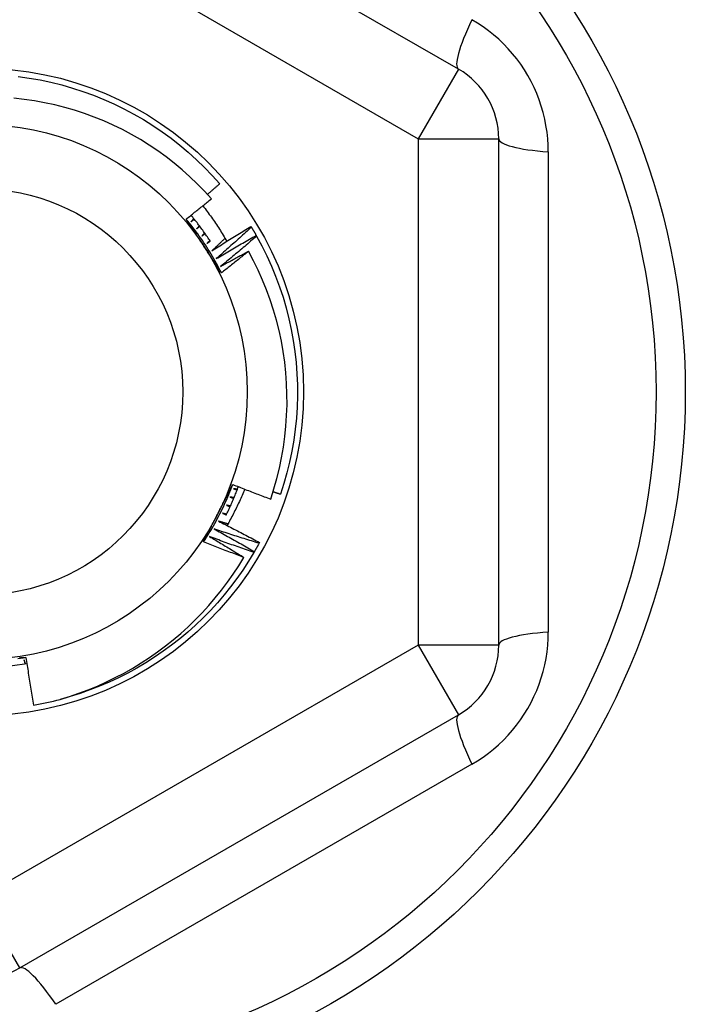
# Model space of a CAD drawing. Header units: inches. Extents: x 32 to 80, y 14.9 to 43.2.
# Tile 59 of 63: x 74.181 to 74.506, y 40.331 to 40.813. Entities that reach past the tile are written whole.
import ezdxf

# ---------------------------------------------------------------- set-up
doc = ezdxf.new("R2010")
doc.units = ezdxf.units.IN
doc.header["$MEASUREMENT"] = 0
doc.layers.add('Visible Edges(ANSI)', color=7, linetype='Continuous', lineweight=25)
doc.layers.add('Visible Tangent Edges(ANSI)', color=7, linetype='Continuous', lineweight=25)

msp = doc.modelspace()

# ---------------------------------------------------------------- linework, layer by layer
at = {"layer": 'Visible Edges(ANSI)'}
for p, q in [((74.39513683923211, 40.78835589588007), (74.18056991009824, 40.91223617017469)), ((74.4148218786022, 40.50649985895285), (74.4148218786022, 40.75426040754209)), ((74.29362240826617, 40.71140278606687), (74.29383744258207, 40.71104943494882)), ((74.29621721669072, 40.70699005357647), (74.29642050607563, 40.70662981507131)), ((74.29782769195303, 40.55668761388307), (74.29763119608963, 40.55632362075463)), ((74.29532802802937, 40.55222029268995), (74.29511965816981, 40.55186296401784)), ((74.18056991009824, 40.34852409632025), (74.39513683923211, 40.47240437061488))]:
    msp.add_line(p, q, dxfattribs=at)
at = {"layer": 'Visible Edges(ANSI)', "flags": 128}
for points in [[(74.1797518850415, 40.78474320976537), (74.18514125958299, 40.78398856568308), (74.19050093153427, 40.78304582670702), (74.19582433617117, 40.78191613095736), (74.20110495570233, 40.78060086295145), (74.20633632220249, 40.77910165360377), (74.21151202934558, 40.77742030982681), (74.2166257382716, 40.77555892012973), (74.22167119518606, 40.77351973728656), (74.22664221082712, 40.77130527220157), (74.23153270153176, 40.76891823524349), (74.23633668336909, 40.76636155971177), (74.24104826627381, 40.76363835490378), (74.24566168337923, 40.76075196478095), (74.25017128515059, 40.75770593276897), (74.25457155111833, 40.75450397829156), (74.25885708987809, 40.75115003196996), (74.26302265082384, 40.74764818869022), (74.26706314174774, 40.74400274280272), (74.27097361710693, 40.74021815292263), (74.2747492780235, 40.73629906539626), (74.27838550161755, 40.73225027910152)], [(74.27431452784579, 40.72489138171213), (74.27092370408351, 40.72861796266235), (74.26740719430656, 40.73222688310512), (74.26376787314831, 40.73571477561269), (74.26000861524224, 40.73907826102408), (74.25613230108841, 40.74231398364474), (74.2521417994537, 40.7454185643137), (74.24804422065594, 40.74838564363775), (74.2438526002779, 40.75120584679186), (74.23957129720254, 40.75387682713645), (74.23520433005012, 40.75639651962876), (74.23075571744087, 40.75876285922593), (74.22622948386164, 40.76097379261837), (74.22162963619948, 40.76302725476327), (74.21696021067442, 40.76492115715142), (74.2122252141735, 40.76665346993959), (74.20742866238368, 40.76822209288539), (74.20257458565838, 40.7696249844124), (74.19766913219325, 40.77085956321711), (74.19272928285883, 40.77192137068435), (74.1877617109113, 40.77280944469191), (74.182771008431, 40.77352339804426), (74.17776177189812, 40.77406284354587)], [(74.27236876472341, 40.72706098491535), (74.27262052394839, 40.72727589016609), (74.272872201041, 40.72749090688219), (74.27312378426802, 40.72770604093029), (74.27337527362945, 40.72792129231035), (74.27362666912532, 40.72813665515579), (74.27387797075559, 40.72835212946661), (74.27412919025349, 40.72856772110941), (74.2743803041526, 40.72878343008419), (74.27463132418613, 40.72899925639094), (74.27488226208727, 40.72921518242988), (74.27513309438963, 40.72943123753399), (74.27538384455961, 40.72964739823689), (74.27563448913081, 40.72986367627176), (74.27588505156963, 40.73008007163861), (74.27613552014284, 40.73029657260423), (74.27638588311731, 40.73051320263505), (74.27663616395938, 40.73072993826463), (74.27688635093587, 40.73094677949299), (74.27713644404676, 40.73116374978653), (74.27738644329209, 40.73138082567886), (74.27763634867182, 40.73159801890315), (74.27788616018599, 40.73181531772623), (74.27813587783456, 40.73203274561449), (74.27838550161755, 40.73225027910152)], [(74.26199104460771, 40.71500751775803), (74.26250879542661, 40.71541411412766), (74.26302617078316, 40.71582116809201), (74.26354318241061, 40.71622867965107), (74.26405981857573, 40.71663664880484), (74.2645760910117, 40.71704506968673), (74.26509198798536, 40.71745394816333), (74.26560752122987, 40.71786328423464), (74.26612267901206, 40.71827307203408), (74.26663746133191, 40.71868331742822), (74.26715186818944, 40.71909401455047), (74.26766591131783, 40.71950516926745), (74.2681795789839, 40.71991677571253), (74.26869288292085, 40.72032883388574), (74.26920579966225, 40.72074134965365), (74.26971835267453, 40.72115431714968), (74.27023053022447, 40.72156773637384), (74.27074234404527, 40.72198160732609), (74.27125377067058, 40.72239593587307), (74.27176483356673, 40.72281071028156), (74.27227552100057, 40.72322594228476), (74.27278583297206, 40.72364162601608), (74.27329576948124, 40.72405775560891), (74.27380533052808, 40.72447434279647), (74.27431452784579, 40.72489138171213)], [(74.27010736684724, 40.72146824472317), (74.27064769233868, 40.72077846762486), (74.27118361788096, 40.72008556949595), (74.27171510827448, 40.71938957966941), (74.27224215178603, 40.71869052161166), (74.27276473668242, 40.71798841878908), (74.27328285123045, 40.71728328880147), (74.27379648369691, 40.71657516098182), (74.27430562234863, 40.71586404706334), (74.2748102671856, 40.715149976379), (74.27531038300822, 40.71443296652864), (74.2758059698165, 40.71371304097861), (74.27629702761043, 40.71299022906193), (74.27678352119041, 40.71226453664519), (74.27726545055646, 40.71153599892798), (74.27774280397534, 40.71080463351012), (74.27821555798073, 40.71007045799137), (74.27868372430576, 40.70933350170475), (74.27914726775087, 40.70859378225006), (74.27960618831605, 40.70785132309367), (74.2800604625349, 40.70710614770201), (74.28051009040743, 40.70635826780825), (74.28095506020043, 40.70560771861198), (74.28139534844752, 40.70485451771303), (74.28183095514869, 40.70409868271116)], [(74.27917460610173, 40.68861224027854), (74.27858685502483, 40.68978906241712), (74.27798731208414, 40.69095994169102), (74.27737608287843, 40.69212476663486), (74.27675321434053, 40.69328343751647), (74.2761188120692, 40.69443583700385), (74.27547294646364, 40.69558187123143), (74.27481568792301, 40.69672143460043), (74.2741471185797, 40.69785440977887), (74.27346732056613, 40.69898070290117), (74.27277637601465, 40.70010020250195), (74.27207436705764, 40.70121280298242), (74.27136135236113, 40.70231840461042), (74.27063742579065, 40.70341689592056), (74.2699026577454, 40.70450817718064), (74.26915713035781, 40.70559213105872), (74.26840093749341, 40.70666866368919), (74.26763412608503, 40.70773766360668), (74.2668568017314, 40.70879903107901), (74.26606903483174, 40.70985265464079), (74.26527089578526, 40.71089842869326), (74.2644624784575, 40.71193625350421), (74.26364385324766, 40.71296601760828), (74.26281509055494, 40.7139876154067), (74.2619762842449, 40.71500094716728)], [(74.27062950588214, 40.70174096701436), (74.27026846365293, 40.70229619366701), (74.26990759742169, 40.70285116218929), (74.26954688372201, 40.70340587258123), (74.26918629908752, 40.70396034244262), (74.2688258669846, 40.70451456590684), (74.26846555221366, 40.70506856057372), (74.26810535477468, 40.70562232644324), (74.2677452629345, 40.70617586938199), (74.26738527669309, 40.70672919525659), (74.26702537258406, 40.70728231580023), (74.26666555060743, 40.7078352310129), (74.26630579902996, 40.70838794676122), (74.26594611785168, 40.70894048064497), (74.26558648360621, 40.70949282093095), (74.26522689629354, 40.71004499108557), (74.26486733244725, 40.71059698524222), (74.26450780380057, 40.7111488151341), (74.26414828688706, 40.71170048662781), (74.26378878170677, 40.71225200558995), (74.26342927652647, 40.71280337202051), (74.26306975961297, 40.71335460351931), (74.26271021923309, 40.71390570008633), (74.2623506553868, 40.71445667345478), (74.26199104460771, 40.71500751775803)], [(74.27383495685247, 40.70403326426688), (74.27347019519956, 40.70458963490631), (74.27310269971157, 40.70514419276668), (74.27273247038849, 40.70569693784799), (74.27235950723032, 40.70624784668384), (74.27198384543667, 40.70679690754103), (74.27160547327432, 40.70734410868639), (74.27122440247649, 40.7078894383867), (74.27084065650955, 40.70843287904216), (74.27045422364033, 40.70897441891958), (74.2700651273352, 40.70951404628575), (74.26967337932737, 40.7100517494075), (74.26927896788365, 40.71058751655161), (74.26888192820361, 40.71112132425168), (74.26848226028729, 40.71165316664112), (74.26807997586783, 40.71218303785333), (74.26767507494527, 40.71271091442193), (74.26726758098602, 40.7132367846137), (74.26685749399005, 40.71376063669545), (74.26644482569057, 40.71428246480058), (74.26602958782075, 40.71480224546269), (74.26561179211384, 40.7153199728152), (74.26519145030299, 40.71583563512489), (74.26476856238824, 40.71634921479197), (74.26434315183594, 40.71686070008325)], [(74.2656833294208, 40.71523170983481), (74.26563079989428, 40.7151675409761), (74.26557827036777, 40.71510337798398), (74.26552572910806, 40.71503922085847), (74.26547317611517, 40.71497506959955), (74.26542062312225, 40.71491092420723), (74.26536805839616, 40.71484677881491), (74.26531549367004, 40.71478264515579), (74.26526291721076, 40.71471851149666), (74.26521032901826, 40.71465438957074), (74.26515774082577, 40.71459026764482), (74.26510514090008, 40.71452615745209), (74.26505254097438, 40.71446204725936), (74.2649999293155, 40.71439794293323), (74.2649473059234, 40.7143338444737), (74.2648946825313, 40.71426975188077), (74.26484204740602, 40.71420566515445), (74.26478941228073, 40.71414158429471), (74.26473676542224, 40.71407750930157), (74.26468410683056, 40.71401344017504), (74.26463144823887, 40.7139493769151), (74.264578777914, 40.71388531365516), (74.26452609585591, 40.71382126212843), (74.26447341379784, 40.71375721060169), (74.26442073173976, 40.71369317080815)], [(74.26442073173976, 40.71369317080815), (74.26448247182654, 40.71374595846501), (74.26454422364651, 40.71379873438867), (74.26460597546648, 40.71385150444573), (74.26466773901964, 40.7139042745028), (74.26472950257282, 40.71395703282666), (74.26479127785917, 40.71400978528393), (74.26485305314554, 40.71406253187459), (74.2649148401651, 40.71411526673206), (74.26497662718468, 40.71416800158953), (74.26503842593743, 40.7142207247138), (74.2651002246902, 40.71427344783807), (74.26516203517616, 40.71432615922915), (74.26522384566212, 40.71437886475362), (74.26528566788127, 40.71443156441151), (74.26534749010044, 40.71448425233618), (74.2654093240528, 40.71453694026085), (74.26547116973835, 40.71458962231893), (74.2655330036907, 40.71464229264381), (74.26559486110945, 40.7146949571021), (74.265656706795, 40.71474761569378), (74.26571857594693, 40.71480026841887), (74.2657804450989, 40.71485291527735), (74.26584231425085, 40.71490555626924), (74.265904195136, 40.71495818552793)], [(74.26841929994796, 40.71173647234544), (74.26836468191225, 40.71167406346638), (74.26831006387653, 40.71161166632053), (74.26825544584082, 40.71154927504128), (74.26820081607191, 40.71148688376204), (74.2681461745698, 40.71142450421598), (74.26809153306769, 40.71136212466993), (74.26803687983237, 40.71129975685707), (74.26798222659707, 40.71123738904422), (74.26792756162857, 40.71117503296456), (74.26787288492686, 40.71111267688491), (74.26781820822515, 40.71105032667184), (74.26776351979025, 40.71098798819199), (74.26770883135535, 40.71092564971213), (74.26765413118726, 40.71086331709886), (74.26759941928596, 40.71080099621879), (74.26754470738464, 40.71073867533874), (74.26748998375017, 40.71067636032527), (74.26743526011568, 40.7106140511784), (74.26738052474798, 40.71055174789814), (74.26732577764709, 40.71048945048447), (74.2672710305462, 40.7104271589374), (74.26721627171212, 40.71036487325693), (74.26716151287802, 40.71030259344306), (74.26710674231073, 40.71024031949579)], [(74.26710674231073, 40.71024031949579), (74.2671701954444, 40.71029104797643), (74.26723363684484, 40.71034176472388), (74.26729710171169, 40.71039247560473), (74.26736056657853, 40.71044318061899), (74.26742403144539, 40.71049387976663), (74.26748750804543, 40.71054456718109), (74.26755099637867, 40.71059524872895), (74.26761447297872, 40.7106459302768), (74.26767797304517, 40.71069660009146), (74.26774147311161, 40.71074726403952), (74.26780497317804, 40.71079791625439), (74.26786848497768, 40.71084856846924), (74.26793199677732, 40.7108992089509), (74.26799552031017, 40.71094984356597), (74.268059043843, 40.71100047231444), (74.26812257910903, 40.7110510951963), (74.26818611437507, 40.71110171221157), (74.2682496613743, 40.71115231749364), (74.26831320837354, 40.71120292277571), (74.26837676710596, 40.71125351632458), (74.2684403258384, 40.71130410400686), (74.26850389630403, 40.71135468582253), (74.26856746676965, 40.71140526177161), (74.26863103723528, 40.71145582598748)], [(74.27103874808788, 40.70815307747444), (74.27098211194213, 40.70809249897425), (74.27092546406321, 40.70803193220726), (74.27086881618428, 40.70797137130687), (74.27081216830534, 40.70791081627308), (74.27075550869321, 40.70785026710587), (74.27069883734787, 40.70778972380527), (74.27064216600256, 40.70772918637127), (74.27058548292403, 40.70766864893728), (74.2705287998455, 40.70760812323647), (74.27047210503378, 40.70754760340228), (74.27041539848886, 40.70748708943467), (74.27035869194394, 40.70742658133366), (74.27030197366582, 40.70736607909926), (74.2702452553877, 40.70730558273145), (74.27018852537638, 40.70724509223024), (74.27013178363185, 40.70718460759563), (74.27007504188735, 40.70712412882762), (74.27001830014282, 40.7070636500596), (74.26996153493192, 40.70700318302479), (74.26990478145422, 40.70694272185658), (74.26984800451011, 40.70688226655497), (74.269791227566, 40.70682181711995), (74.2697344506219, 40.70676137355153), (74.26967766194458, 40.70670093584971)], [(74.26967766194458, 40.70670093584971), (74.26974274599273, 40.70674954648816), (74.26980783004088, 40.70679815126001), (74.26987292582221, 40.70684674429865), (74.26993802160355, 40.7068953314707), (74.2700031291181, 40.70694391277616), (74.27006823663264, 40.70699248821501), (74.27013334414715, 40.70704105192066), (74.2701984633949, 40.70708961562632), (74.27026359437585, 40.70713816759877), (74.27032872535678, 40.70718671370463), (74.27039386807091, 40.70723524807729), (74.27045901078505, 40.70728378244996), (74.27052415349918, 40.70733230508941), (74.2705893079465, 40.70738082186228), (74.27065446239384, 40.70742933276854), (74.27071962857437, 40.70747783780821), (74.27078479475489, 40.70752633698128), (74.27084997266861, 40.70757482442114), (74.27091515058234, 40.70762330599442), (74.27098034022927, 40.70767178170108), (74.27104552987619, 40.70772025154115), (74.27111073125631, 40.70776871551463), (74.27117593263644, 40.70781716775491), (74.27124113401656, 40.70786561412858)], [(74.27446317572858, 40.69937799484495), (74.27525385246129, 40.69989048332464), (74.27604518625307, 40.70040198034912), (74.27683720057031, 40.70091248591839), (74.27762988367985, 40.70142200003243), (74.27842323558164, 40.70193051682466), (74.27921724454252, 40.70243803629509), (74.28001192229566, 40.70294456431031), (74.28080725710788, 40.7034500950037), (74.28160327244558, 40.70395462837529), (74.28239993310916, 40.70445816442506), (74.28319726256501, 40.70496070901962), (74.28399526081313, 40.70546225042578), (74.28479390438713, 40.70596279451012), (74.28559321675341, 40.70646234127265), (74.28639318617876, 40.70696089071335), (74.28719381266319, 40.70745843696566), (74.28799509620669, 40.70795498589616), (74.28879703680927, 40.70845053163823), (74.28959963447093, 40.7089450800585), (74.29040287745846, 40.70943862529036), (74.29120678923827, 40.7099311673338), (74.29201133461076, 40.71042271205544), (74.29281654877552, 40.71091324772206), (74.29362240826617, 40.71140278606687)], [(74.29383744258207, 40.71104943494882), (74.29313193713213, 40.71039584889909), (74.29242557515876, 40.70974311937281), (74.29171836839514, 40.70909125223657), (74.29101031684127, 40.70844024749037), (74.29030142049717, 40.7077900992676), (74.28959167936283, 40.70714081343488), (74.28888108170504, 40.70649238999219), (74.28816965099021, 40.70584483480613), (74.28745737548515, 40.70519814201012), (74.28674425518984, 40.70455231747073), (74.2860303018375, 40.70390736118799), (74.28531549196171, 40.70326327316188), (74.28459986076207, 40.70262005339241), (74.283883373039, 40.70197770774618), (74.28316606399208, 40.70133623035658), (74.28244789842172, 40.70069563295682), (74.28172891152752, 40.70005590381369), (74.28100907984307, 40.69941704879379), (74.2802884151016, 40.69877907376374), (74.27956691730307, 40.69814197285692), (74.27884458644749, 40.69750575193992), (74.27812142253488, 40.69687041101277), (74.27739741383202, 40.69623595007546), (74.27667258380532, 40.69560236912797)], [(74.29383744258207, 40.71104943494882), (74.29393905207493, 40.710881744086), (74.29404043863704, 40.710713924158), (74.2941416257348, 40.71054597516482), (74.29424258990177, 40.71037789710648), (74.2943433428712, 40.71020969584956), (74.29444388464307, 40.71004136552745), (74.29454421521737, 40.70987291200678), (74.29464433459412, 40.70970432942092), (74.2947442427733, 40.70953562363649), (74.29484393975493, 40.70936678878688), (74.2949434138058, 40.70919783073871), (74.2950426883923, 40.70902874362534), (74.29514174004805, 40.70885953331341), (74.29524058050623, 40.7086901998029), (74.29533920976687, 40.70852074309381), (74.29543761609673, 40.70835115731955), (74.29553582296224, 40.7081814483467), (74.29563380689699, 40.70801162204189), (74.29573157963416, 40.7078416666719), (74.2958291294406, 40.70767158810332), (74.29592647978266, 40.70750138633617), (74.29602360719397, 40.70733106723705), (74.29612052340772, 40.70716061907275), (74.29621721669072, 40.70699005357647)], [(74.27353883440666, 40.70448540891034), (74.2734802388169, 40.70442673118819), (74.27342163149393, 40.70436805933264), (74.27336302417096, 40.70430939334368), (74.27330440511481, 40.70425073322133), (74.27324577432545, 40.70419208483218), (74.27318715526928, 40.70413343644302), (74.27312851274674, 40.70407479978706), (74.27306987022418, 40.70401616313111), (74.27301121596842, 40.70395753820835), (74.27295256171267, 40.70389891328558), (74.2728939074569, 40.70384030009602), (74.27283522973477, 40.70378168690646), (74.27277655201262, 40.70372308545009), (74.27271787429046, 40.70366448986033), (74.27265918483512, 40.70360590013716), (74.27260049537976, 40.703547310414), (74.27254178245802, 40.70348873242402), (74.27248308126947, 40.70343016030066), (74.27242436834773, 40.70337159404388), (74.2723656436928, 40.70331303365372), (74.27230690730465, 40.70325447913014), (74.27224818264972, 40.70319593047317), (74.27218943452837, 40.70313738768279), (74.27213068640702, 40.70307885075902)], [(74.27213068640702, 40.70307885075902), (74.27219733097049, 40.70312529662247), (74.27226398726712, 40.70317172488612), (74.27233064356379, 40.70321815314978), (74.27239731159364, 40.70326457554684), (74.27246397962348, 40.7033109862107), (74.27253064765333, 40.70335739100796), (74.27259732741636, 40.70340378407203), (74.2726640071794, 40.70345017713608), (74.27273069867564, 40.70349655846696), (74.27279739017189, 40.70354293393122), (74.27286409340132, 40.70358930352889), (74.27293079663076, 40.70363566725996), (74.27299749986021, 40.70368201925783), (74.27306421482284, 40.7037283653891), (74.27313094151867, 40.70377470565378), (74.27319766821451, 40.70382104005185), (74.27326439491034, 40.70386736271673), (74.27333113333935, 40.7039136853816), (74.2733978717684, 40.70395999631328), (74.27346462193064, 40.70400629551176), (74.27353137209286, 40.70405259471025), (74.2735981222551, 40.70409888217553), (74.27366488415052, 40.70414516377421), (74.27373165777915, 40.70419143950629)], [(74.28099397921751, 40.70554160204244), (74.2807233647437, 40.70528331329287), (74.28045262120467, 40.70502514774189), (74.28018173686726, 40.70476711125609), (74.27991073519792, 40.70450920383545), (74.27963959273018, 40.70425142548), (74.27936832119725, 40.70399377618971), (74.27909692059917, 40.70373625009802), (74.2788253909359, 40.70347885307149), (74.27855373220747, 40.70322158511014), (74.27828194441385, 40.70296444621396), (74.27801001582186, 40.70270743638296), (74.27773796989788, 40.70245055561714), (74.27746578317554, 40.70219379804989), (74.27719346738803, 40.70193717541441), (74.27692102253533, 40.70168067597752), (74.27664844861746, 40.70142430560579), (74.27637574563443, 40.70116806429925), (74.2761029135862, 40.70091195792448), (74.2758299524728, 40.70065597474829), (74.27555685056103, 40.70040012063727), (74.27528363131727, 40.70014439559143), (74.27501027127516, 40.69988879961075), (74.27473679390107, 40.69963333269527), (74.27446317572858, 40.69937799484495)], [(74.27667258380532, 40.69560236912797), (74.27747969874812, 40.69608855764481), (74.27828744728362, 40.69657373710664), (74.27909584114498, 40.69705789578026), (74.27990485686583, 40.69754103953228), (74.28071450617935, 40.69802316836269), (74.28152480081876, 40.69850428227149), (74.28233571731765, 40.69898438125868), (74.2831472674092, 40.69946345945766), (74.28395945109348, 40.69994152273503), (74.28477225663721, 40.70041856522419), (74.2855856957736, 40.70089459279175), (74.28639975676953, 40.7013695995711), (74.2872144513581, 40.70184358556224), (74.28802976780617, 40.70231655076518), (74.2888457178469, 40.70278850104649), (74.28966228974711, 40.70325943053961), (74.29047948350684, 40.70372933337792), (74.29129729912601, 40.70419822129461), (74.2921157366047, 40.70466608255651), (74.29293478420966, 40.7051329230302), (74.2937544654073, 40.70559874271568), (74.29457476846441, 40.70606353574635), (74.29539568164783, 40.70652730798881), (74.29621721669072, 40.70699005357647)], [(74.29642050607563, 40.70662981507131), (74.29569386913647, 40.70599980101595), (74.29496641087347, 40.70537067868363), (74.29423813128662, 40.70474244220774), (74.29350903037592, 40.70411509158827), (74.29277911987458, 40.70348862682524), (74.29204838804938, 40.70286305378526), (74.29131684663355, 40.70223837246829), (74.29058448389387, 40.70161458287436), (74.28985131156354, 40.70099168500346), (74.28911731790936, 40.7003696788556), (74.28838252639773, 40.69974857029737), (74.28764691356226, 40.69912835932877), (74.28691049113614, 40.69850904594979), (74.28617325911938, 40.69789062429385), (74.28543520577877, 40.69727310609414), (74.2846963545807, 40.69665649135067), (74.28395670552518, 40.69604076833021), (74.28321623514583, 40.6954259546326), (74.28247496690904, 40.6948120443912), (74.28173288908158, 40.69419903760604), (74.28099000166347, 40.69358693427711), (74.28024631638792, 40.69297574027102), (74.27950183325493, 40.69236545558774), (74.27875654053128, 40.69175607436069)], [(74.29642050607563, 40.70662981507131), (74.29900538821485, 40.70184094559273), (74.30142111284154, 40.69696456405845), (74.30366475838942, 40.69200664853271), (74.30573355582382, 40.68697326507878), (74.30762497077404, 40.68187058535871), (74.30933669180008, 40.6767048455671), (74.31086663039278, 40.67148238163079), (74.31221290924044, 40.66620958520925), (74.31337386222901, 40.66089290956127), (74.31434809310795, 40.65553887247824), (74.31513439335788, 40.65015402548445), (74.31573181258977, 40.64474496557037), (74.31613959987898, 40.63931831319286), (74.31635727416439, 40.63388071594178), (74.31638456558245, 40.62843883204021), (74.31622142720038, 40.62299932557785), (74.31586808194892, 40.61756885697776), (74.31532494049, 40.61215407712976), (74.31459267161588, 40.60676161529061), (74.31367219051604, 40.6013980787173), (74.31256460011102, 40.59607003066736), (74.31127127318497, 40.59078399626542), (74.30979378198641, 40.58554645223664), (74.30813394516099, 40.58036381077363)], [(74.27917732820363, 40.68861369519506), (74.27882147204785, 40.68915877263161), (74.27846566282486, 40.68970394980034), (74.27810990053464, 40.69024924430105), (74.27775416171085, 40.69079466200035), (74.27739843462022, 40.69134020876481), (74.27704273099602, 40.69188590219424), (74.2766870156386, 40.69243173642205), (74.27633127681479, 40.69297772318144), (74.27597552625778, 40.69352387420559), (74.27561974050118, 40.6940701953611), (74.2752639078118, 40.69461669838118), (74.27490802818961, 40.69516338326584), (74.27455207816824, 40.69571026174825), (74.27419605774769, 40.69625734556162), (74.27383995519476, 40.69680463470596), (74.27348375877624, 40.69735214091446), (74.27312744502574, 40.69789987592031), (74.27277102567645, 40.69844784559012), (74.272414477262, 40.69899604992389), (74.27205779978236, 40.69954450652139), (74.27170096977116, 40.70009321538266), (74.27134398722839, 40.70064219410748), (74.27098682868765, 40.70119144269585), (74.27062950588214, 40.70174096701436)], [(74.27875654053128, 40.69175607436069), (74.27932334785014, 40.69207271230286), (74.27989043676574, 40.69238885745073), (74.28045781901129, 40.69270450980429), (74.2810254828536, 40.69301967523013), (74.28159344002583, 40.69333434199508), (74.28216166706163, 40.69364852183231), (74.28273018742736, 40.69396220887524), (74.28329900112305, 40.69427540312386), (74.28386808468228, 40.69458811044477), (74.28443746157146, 40.69490031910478), (74.28500712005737, 40.69521203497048), (74.28557706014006, 40.69552326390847), (74.28614728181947, 40.69583399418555), (74.28671778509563, 40.69614423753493), (74.28728856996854, 40.69645398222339), (74.28785964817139, 40.69676323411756), (74.2884309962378, 40.69707199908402), (74.28900263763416, 40.69738026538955), (74.28957454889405, 40.6976880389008), (74.2901467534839, 40.69799531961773), (74.29071922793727, 40.69830210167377), (74.29129198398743, 40.69860839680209), (74.29186502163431, 40.69891419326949), (74.29243834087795, 40.6992194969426)], [(74.29243834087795, 40.6992194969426), (74.2918905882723, 40.69877174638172), (74.29134242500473, 40.69832450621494), (74.29079382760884, 40.69787776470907), (74.29024483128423, 40.6974315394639), (74.28969541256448, 40.69698581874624), (74.28914557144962, 40.69654060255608), (74.28859531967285, 40.69609589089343), (74.28804464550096, 40.69565168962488), (74.28749354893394, 40.69520799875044), (74.286942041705, 40.69476481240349), (74.28639012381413, 40.69432213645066), (74.28583778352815, 40.69387996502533), (74.28528502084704, 40.6934383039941), (74.284731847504, 40.69299715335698), (74.28417826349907, 40.69255651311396), (74.28362425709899, 40.69211637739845), (74.283069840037, 40.69167675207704), (74.28251501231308, 40.69123764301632), (74.28195976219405, 40.69079903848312), (74.28140410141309, 40.69036095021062), (74.28084802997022, 40.68992336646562), (74.2802915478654, 40.68948629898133), (74.27973464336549, 40.68904974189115), (74.27917732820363, 40.68861369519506)], [(74.30329080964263, 40.57796653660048), (74.30488284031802, 40.58294265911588), (74.30630395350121, 40.58797658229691), (74.3075518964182, 40.59306332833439), (74.30862222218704, 40.59818610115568), (74.30951352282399, 40.60333609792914), (74.31022545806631, 40.60850861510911), (74.31075768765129, 40.61369895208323), (74.31110987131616, 40.61890240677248), (74.31128169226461, 40.62411428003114), (74.31127278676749, 40.62932986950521), (74.31108282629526, 40.63454447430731), (74.31071149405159, 40.63975339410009), (74.31015842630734, 40.64495192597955), (74.30942330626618, 40.65013531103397), (74.30850776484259, 40.65528858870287), (74.30741421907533, 40.66039962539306), (74.3061441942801, 40.66546385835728), (74.30469916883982, 40.67047672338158), (74.30308064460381, 40.6754336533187), (74.3012901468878, 40.68033008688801), (74.29932916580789, 40.68516144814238), (74.2971992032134, 40.68992318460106), (74.29490176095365, 40.69461072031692), (74.29243834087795, 40.6992194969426)], [(74.27046021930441, 40.55705427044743), (74.27118550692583, 40.55815169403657), (74.27189974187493, 40.55925634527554), (74.27260290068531, 40.56036810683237), (74.2732949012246, 40.5614868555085), (74.2739757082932, 40.56261246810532), (74.2746452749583, 40.56374482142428), (74.27530353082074, 40.56488380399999), (74.27595042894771, 40.56602928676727), (74.27658593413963, 40.56718115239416), (74.27720997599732, 40.56833927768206), (74.27782250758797, 40.56950354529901), (74.27842348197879, 40.57067383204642), (74.27901284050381, 40.57185002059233), (74.27959053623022, 40.57303198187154), (74.28015649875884, 40.57421960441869), (74.28071070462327, 40.5754127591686), (74.28125308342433, 40.57661132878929), (74.28178359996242, 40.57781519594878), (74.28230217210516, 40.5790242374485), (74.28280877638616, 40.58023833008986), (74.28330334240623, 40.58145735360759), (74.28378583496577, 40.58268118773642), (74.28425618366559, 40.58390971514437), (74.28471435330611, 40.58514280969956)], [(74.27755747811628, 40.57101891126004), (74.27785780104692, 40.57160919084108), (74.2781579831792, 40.57219919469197), (74.27845802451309, 40.57278894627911), (74.27875791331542, 40.5733784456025), (74.27905767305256, 40.57396770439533), (74.27935729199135, 40.574556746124), (74.27965675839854, 40.57514556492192), (74.27995609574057, 40.57573418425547), (74.28025530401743, 40.57632260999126), (74.28055435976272, 40.57691085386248), (74.28085329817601, 40.57749892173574), (74.28115208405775, 40.57808683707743), (74.28145075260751, 40.57867459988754), (74.2817492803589, 40.57926222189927), (74.2820476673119, 40.57984972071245), (74.28234593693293, 40.58043710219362), (74.28264406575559, 40.58102437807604), (74.28294207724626, 40.58161156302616), (74.28323994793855, 40.5821986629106), (74.2835376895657, 40.58278569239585), (74.28383531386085, 40.58337266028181), (74.28413280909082, 40.58395957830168), (74.28443017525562, 40.58454645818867), (74.28472742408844, 40.58513330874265)], [(74.28147820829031, 40.57004978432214), (74.28176074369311, 40.57061785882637), (74.2820405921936, 40.57118725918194), (74.282317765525, 40.57175796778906), (74.28259224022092, 40.57232997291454), (74.28286402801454, 40.57290326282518), (74.28313311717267, 40.57347782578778), (74.2833994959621, 40.57405365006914), (74.28366315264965, 40.57463071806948), (74.2839241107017, 40.57520901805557), (74.28418233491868, 40.57578854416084), (74.28443782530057, 40.57636927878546), (74.28469058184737, 40.57695121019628), (74.28494060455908, 40.57753432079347), (74.28518788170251, 40.57811860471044), (74.28543240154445, 40.5787040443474), (74.28567416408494, 40.57929062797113), (74.28591316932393, 40.57987834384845), (74.28614939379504, 40.58046717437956), (74.28638286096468, 40.58105710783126), (74.28661353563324, 40.58164814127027), (74.28684144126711, 40.58224024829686), (74.28706654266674, 40.58283342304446), (74.28728886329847, 40.58342764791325), (74.28750837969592, 40.58402291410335)], [(74.29055956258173, 40.58281963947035), (74.29025243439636, 40.58205702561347), (74.28994073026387, 40.58129617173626), (74.28962446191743, 40.5805370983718), (74.28930364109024, 40.57977982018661), (74.28897826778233, 40.57902437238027), (74.28864834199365, 40.57827076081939), (74.28831386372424, 40.57751901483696), (74.28797486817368, 40.57676915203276), (74.28763133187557, 40.57602119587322), (74.28728326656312, 40.57527516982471), (74.28693068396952, 40.57453108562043), (74.28657359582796, 40.57378897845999), (74.28621200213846, 40.57304885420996), (74.2858458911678, 40.57231074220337), (74.28547529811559, 40.57157466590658), (74.28510021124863, 40.57084063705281), (74.2847206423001, 40.57010868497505), (74.28433660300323, 40.5693788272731), (74.28394808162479, 40.56865108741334), (74.2835551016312, 40.56792548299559), (74.28315768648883, 40.56720209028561), (74.28275601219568, 40.56648123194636), (74.28235013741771, 40.56576297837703), (74.28194005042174, 40.56504735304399)], [(74.28472742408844, 40.58513330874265), (74.2854971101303, 40.58482467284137), (74.2862671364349, 40.58451690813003), (74.28703747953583, 40.58421001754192), (74.28780817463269, 40.58390399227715), (74.2885791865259, 40.58359884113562), (74.28935053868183, 40.58329456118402), (74.29012221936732, 40.58299114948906), (74.29089422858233, 40.58268861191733), (74.29166656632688, 40.58238694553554), (74.29243923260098, 40.58208614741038), (74.29321222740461, 40.58178622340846), (74.29398555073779, 40.58148717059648), (74.29475920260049, 40.58118898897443), (74.29553318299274, 40.58089168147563), (74.29630748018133, 40.58059524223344), (74.29708210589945, 40.5802996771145), (74.29785706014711, 40.58000498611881), (74.29863233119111, 40.57971116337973), (74.29940793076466, 40.5794182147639), (74.30018385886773, 40.5791261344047), (74.30096011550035, 40.57883492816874), (74.30173668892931, 40.57854459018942), (74.3025135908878, 40.57825512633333), (74.30329080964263, 40.57796653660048)], [(74.28506553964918, 40.58305257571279), (74.28514227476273, 40.5830259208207), (74.28521899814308, 40.58299925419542), (74.28529573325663, 40.58297257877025), (74.28537245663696, 40.58294589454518), (74.28544916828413, 40.5829192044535), (74.28552589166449, 40.58289250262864), (74.28560260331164, 40.58286579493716), (74.28567932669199, 40.58283907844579), (74.28575603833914, 40.58281235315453), (74.2858327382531, 40.58278561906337), (74.28590944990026, 40.5827588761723), (74.2859861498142, 40.58273212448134), (74.28606284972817, 40.58270536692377), (74.28613954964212, 40.58267859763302), (74.28621623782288, 40.58265182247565), (74.28629292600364, 40.5826250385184), (74.2863696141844, 40.58259824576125), (74.28644630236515, 40.58257144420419), (74.28652299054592, 40.58254463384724), (74.28659966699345, 40.58251781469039), (74.28667634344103, 40.58249098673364), (74.2867530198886, 40.58246415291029), (74.28682968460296, 40.58243730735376), (74.28690636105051, 40.58241045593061)], [(74.28703100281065, 40.5827391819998), (74.28694909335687, 40.58275213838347), (74.28686718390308, 40.58276510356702), (74.28678528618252, 40.58277807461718), (74.28670337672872, 40.58279105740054), (74.28662147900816, 40.58280404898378), (74.28653958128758, 40.58281704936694), (74.28645767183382, 40.58283005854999), (74.28637577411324, 40.58284307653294), (74.28629387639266, 40.58285610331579), (74.28621197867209, 40.58286913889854), (74.28613008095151, 40.58288218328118), (74.28604819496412, 40.58289523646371), (74.28596629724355, 40.58290829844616), (74.28588439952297, 40.5829213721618), (74.28580251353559, 40.58293445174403), (74.28572062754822, 40.58294754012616), (74.28563872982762, 40.5829606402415), (74.28555684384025, 40.58297374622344), (74.28547495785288, 40.58298686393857), (74.2853930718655, 40.58299998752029), (74.28531118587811, 40.58301312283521), (74.28522929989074, 40.58302626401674), (74.28514742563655, 40.58303941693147), (74.28506553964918, 40.58305257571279)], [(74.28344055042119, 40.57899102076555), (74.2835163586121, 40.57896185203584), (74.28359217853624, 40.57893267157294), (74.28366798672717, 40.57890348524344), (74.28374378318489, 40.57887429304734), (74.28381959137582, 40.57884508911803), (74.28389538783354, 40.57881587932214), (74.28397118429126, 40.57878666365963), (74.28404696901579, 40.57875743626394), (74.28412276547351, 40.57872819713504), (74.28419855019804, 40.57869895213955), (74.28427433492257, 40.57866970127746), (74.2843501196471, 40.57864043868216), (74.28442589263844, 40.57861117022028), (74.28450166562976, 40.5785818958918), (74.2845774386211, 40.57855260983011), (74.28465319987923, 40.57852331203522), (74.28472897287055, 40.57849400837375), (74.2848047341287, 40.57846469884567), (74.28488049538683, 40.57843537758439), (74.28495624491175, 40.57840605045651), (74.2850319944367, 40.57837671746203), (74.28510774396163, 40.57834737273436), (74.28518349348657, 40.57831802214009), (74.2852592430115, 40.57828865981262)], [(74.2853946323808, 40.57861310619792), (74.28531319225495, 40.57862874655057), (74.28523176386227, 40.57864439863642), (74.28515032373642, 40.57866006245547), (74.28506889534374, 40.57867573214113), (74.28498746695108, 40.57869141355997), (74.2849060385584, 40.57870710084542), (74.28482461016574, 40.57872279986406), (74.28474318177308, 40.5787385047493), (74.28466175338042, 40.57875422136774), (74.28458033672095, 40.57876994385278), (74.28449890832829, 40.57878567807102), (74.28441749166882, 40.57880142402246), (74.28433607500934, 40.57881716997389), (74.28425465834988, 40.57883293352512), (74.28417324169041, 40.57884870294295), (74.28409182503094, 40.57886447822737), (74.28401040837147, 40.578880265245), (74.28392899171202, 40.57889605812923), (74.28384758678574, 40.57891186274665), (74.28376617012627, 40.57892767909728), (74.28368476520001, 40.57894350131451), (74.28360336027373, 40.57895932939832), (74.28352195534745, 40.57897516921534), (74.28344055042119, 40.57899102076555)], [(74.30447383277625, 40.58160635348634), (74.30462618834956, 40.58155420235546), (74.30477856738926, 40.58150208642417), (74.30493095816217, 40.58145000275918), (74.30508336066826, 40.58139795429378), (74.30523577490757, 40.58134593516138), (74.30538820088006, 40.58129395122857), (74.30554063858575, 40.58124199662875), (74.30569308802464, 40.58119007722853), (74.30584554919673, 40.5811381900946), (74.30599802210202, 40.58108633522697), (74.3061505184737, 40.58103451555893), (74.30630301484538, 40.58098272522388), (74.30645552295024, 40.58093097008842), (74.30660804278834, 40.58087924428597), (74.30676058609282, 40.58082755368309), (74.30691312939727, 40.58077589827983), (74.30706568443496, 40.58072427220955), (74.30721826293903, 40.58067267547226), (74.30737084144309, 40.58062111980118), (74.30752344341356, 40.58056958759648), (74.30767604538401, 40.58051809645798), (74.30782867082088, 40.58046663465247), (74.30798130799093, 40.58041520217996), (74.30813394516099, 40.58036381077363)], [(74.2816827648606, 40.57498514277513), (74.28175757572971, 40.57495349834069), (74.28183238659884, 40.57492183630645), (74.28190718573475, 40.57489017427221), (74.28198199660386, 40.57485850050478), (74.28205679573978, 40.57482682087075), (74.2821315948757, 40.57479512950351), (74.2822063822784, 40.57476343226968), (74.28228116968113, 40.57473172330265), (74.28235595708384, 40.57470001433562), (74.28243074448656, 40.5746682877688), (74.28250552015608, 40.57463655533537), (74.2825802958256, 40.57460481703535), (74.28265507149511, 40.57457307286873), (74.28272983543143, 40.57454131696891), (74.28280459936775, 40.57450954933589), (74.28287936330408, 40.57447778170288), (74.28295412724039, 40.57444599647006), (74.28302887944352, 40.57441421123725), (74.28310363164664, 40.57438241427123), (74.28317838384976, 40.57435060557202), (74.28325313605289, 40.57431879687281), (74.2833278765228, 40.57428697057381), (74.28340261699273, 40.5742551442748), (74.28347734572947, 40.5742233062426)], [(74.28362335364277, 40.57454311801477), (74.2835424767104, 40.57456143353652), (74.28346159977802, 40.57457976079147), (74.28338072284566, 40.57459809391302), (74.28329984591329, 40.57461643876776), (74.28321898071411, 40.57463478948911), (74.28313811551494, 40.57465314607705), (74.28305725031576, 40.57467151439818), (74.2829763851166, 40.57468989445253), (74.28289551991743, 40.57470828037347), (74.28281465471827, 40.5747266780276), (74.28273378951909, 40.57474508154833), (74.28265293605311, 40.57476349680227), (74.28257208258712, 40.5747819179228), (74.28249122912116, 40.57480035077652), (74.28241037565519, 40.57481878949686), (74.28232952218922, 40.57483723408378), (74.28224866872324, 40.57485569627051), (74.28216781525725, 40.57487415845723), (74.2820869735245, 40.57489263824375), (74.2820061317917, 40.57491111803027), (74.28192527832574, 40.57492960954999), (74.28184443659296, 40.57494811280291), (74.28176360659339, 40.57496662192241), (74.2816827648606, 40.57498514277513)], [(74.27046284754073, 40.55705264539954), (74.27075696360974, 40.55763335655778), (74.27105119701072, 40.55821408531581), (74.2713455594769, 40.55879483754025), (74.27164002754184, 40.55937562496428), (74.27193463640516, 40.55995645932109), (74.27222935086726, 40.56053736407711), (74.27252420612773, 40.56111833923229), (74.27281917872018, 40.56169940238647), (74.27311428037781, 40.56228057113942), (74.27340952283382, 40.56286185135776), (74.27370489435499, 40.56344326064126), (74.27400039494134, 40.56402480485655), (74.27429602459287, 40.56460650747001), (74.27459180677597, 40.56518836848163), (74.27488771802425, 40.56577041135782), (74.2751837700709, 40.56635264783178), (74.27547997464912, 40.56693508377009), (74.2757763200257, 40.56751773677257), (74.27607280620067, 40.5681006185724), (74.27636943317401, 40.5686837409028), (74.27666622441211, 40.56926712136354), (74.2769631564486, 40.56985076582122), (74.27726024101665, 40.57043469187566), (74.27755747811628, 40.57101891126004)], [(74.27979408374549, 40.5710392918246), (74.2798678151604, 40.57100520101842), (74.27994153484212, 40.57097109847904), (74.28001526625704, 40.57093699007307), (74.28008898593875, 40.57090286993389), (74.28016269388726, 40.57086874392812), (74.28023641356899, 40.57083461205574), (74.2803101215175, 40.57080046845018), (74.28038382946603, 40.57076631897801), (74.28045752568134, 40.57073215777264), (74.28053122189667, 40.57069799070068), (74.28060491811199, 40.57066381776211), (74.28067861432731, 40.57062963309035), (74.28075229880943, 40.57059544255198), (74.28082598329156, 40.57056124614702), (74.28089965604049, 40.57052703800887), (74.2809733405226, 40.57049281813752), (74.28104701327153, 40.57045859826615), (74.28112068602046, 40.57042436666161), (74.28119434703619, 40.57039012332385), (74.28126800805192, 40.57035587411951), (74.28134166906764, 40.57032161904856), (74.28141531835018, 40.570287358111), (74.28148896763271, 40.57025308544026), (74.28156261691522, 40.57021880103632)], [(74.28171906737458, 40.57053363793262), (74.28163883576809, 40.57055460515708), (74.28155860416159, 40.57057558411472), (74.2814783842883, 40.57059656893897), (74.28139815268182, 40.57061756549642), (74.28131793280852, 40.57063856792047), (74.28123771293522, 40.57065957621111), (74.28115749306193, 40.57068059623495), (74.28107728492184, 40.57070162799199), (74.28099706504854, 40.57072266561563), (74.28091685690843, 40.57074371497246), (74.28083663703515, 40.5707647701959), (74.28075642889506, 40.57078583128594), (74.28067623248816, 40.57080690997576), (74.28059602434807, 40.57082798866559), (74.28051581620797, 40.57084907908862), (74.28043561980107, 40.57087018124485), (74.28035542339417, 40.57089128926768), (74.28027522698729, 40.57091240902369), (74.28019503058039, 40.57093353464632), (74.28011483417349, 40.57095466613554), (74.28003463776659, 40.57097580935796), (74.27995445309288, 40.57099696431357), (74.27987426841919, 40.57101812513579), (74.27979408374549, 40.5710392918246)], [(74.27563236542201, 40.56334470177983), (74.27645946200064, 40.56289334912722), (74.277286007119, 40.56244092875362), (74.27811198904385, 40.56198745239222), (74.27893741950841, 40.56153291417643), (74.27976229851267, 40.56107731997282), (74.28058661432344, 40.56062066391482), (74.28141037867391, 40.56016294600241), (74.28223357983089, 40.55970417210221), (74.28305621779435, 40.55924434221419), (74.28387829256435, 40.55878345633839), (74.28469980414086, 40.55832150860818), (74.28552076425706, 40.55785851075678), (74.28634114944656, 40.55739445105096), (74.28716098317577, 40.55692934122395), (74.28798024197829, 40.55646317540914), (74.28879893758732, 40.55599595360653), (74.28961705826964, 40.55552767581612), (74.29043462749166, 40.5550583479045), (74.29125162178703, 40.55458796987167), (74.29206804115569, 40.55411653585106), (74.29288389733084, 40.55364405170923), (74.29369917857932, 40.55317051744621), (74.2945138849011, 40.55269592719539), (74.29532802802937, 40.55222029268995)], [(74.29763119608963, 40.55632362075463), (74.29671086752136, 40.55660277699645), (74.29579085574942, 40.55688308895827), (74.29487116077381, 40.55716457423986), (74.29395178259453, 40.55744722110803), (74.29303272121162, 40.55773103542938), (74.29211397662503, 40.55801601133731), (74.29119554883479, 40.55830215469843), (74.29027743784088, 40.55858946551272), (74.28935965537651, 40.55887793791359), (74.28844218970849, 40.55916757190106), (74.28752505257, 40.5594583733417), (74.28660824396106, 40.55975034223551), (74.28569175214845, 40.56004347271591), (74.28477560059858, 40.56033776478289), (74.28385976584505, 40.56063322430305), (74.28294427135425, 40.56092984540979), (74.282029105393, 40.56122762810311), (74.28111427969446, 40.56152657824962), (74.28019978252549, 40.5618266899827), (74.27928561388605, 40.56212796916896), (74.27837179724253, 40.56243040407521), (74.27745830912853, 40.56273400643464), (74.27654516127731, 40.56303877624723), (74.27563236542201, 40.56334470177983)], [(74.27777654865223, 40.56715774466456), (74.27861805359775, 40.56673385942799), (74.27945904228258, 40.56630888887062), (74.28029951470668, 40.56588284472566), (74.28113945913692, 40.56545572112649), (74.28197887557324, 40.56502751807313), (74.28281777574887, 40.56459824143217), (74.28365615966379, 40.56416788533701), (74.28449401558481, 40.56373645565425), (74.28533134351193, 40.5633039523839), (74.28616814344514, 40.56287036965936), (74.28700441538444, 40.56243571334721), (74.28784015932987, 40.56199998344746), (74.28867538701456, 40.56156317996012), (74.2895100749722, 40.56112530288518), (74.2903442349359, 40.56068635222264), (74.29117786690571, 40.56024633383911), (74.29201095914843, 40.55980523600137), (74.29284352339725, 40.55936307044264), (74.29367555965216, 40.55891983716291), (74.29450705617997, 40.55847553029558), (74.29533802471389, 40.55803015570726), (74.2961684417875, 40.55758370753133), (74.2969983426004, 40.557136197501), (74.29782769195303, 40.55668761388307)], [(74.28236964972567, 40.56579726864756), (74.28217812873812, 40.5658533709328), (74.2819866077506, 40.56590953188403), (74.28179511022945, 40.56596573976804), (74.28160362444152, 40.56602199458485), (74.28141215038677, 40.56607830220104), (74.28122068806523, 40.56613466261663), (74.28102923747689, 40.566191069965), (74.28083779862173, 40.56624753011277), (74.28064637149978, 40.56630404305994), (74.28045495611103, 40.56636060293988), (74.28026356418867, 40.56641720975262), (74.28007217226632, 40.56647387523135), (74.27988080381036, 40.56653058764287), (74.27968943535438, 40.56658734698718), (74.27949809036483, 40.56664415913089), (74.27930675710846, 40.56670102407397), (74.27911543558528, 40.56675793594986), (74.27892412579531, 40.56681490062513), (74.27873282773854, 40.56687191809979), (74.27854155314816, 40.56692898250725), (74.27835027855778, 40.56698609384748), (74.2781590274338, 40.56704326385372), (74.27796778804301, 40.56710048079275), (74.27777654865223, 40.56715774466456)], [(74.27336383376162, 40.55960429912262), (74.2740695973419, 40.55918852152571), (74.27477491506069, 40.55877195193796), (74.27547978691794, 40.55835460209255), (74.27618421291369, 40.55793646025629), (74.27688819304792, 40.55751753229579), (74.27759172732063, 40.55709781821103), (74.27829481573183, 40.55667731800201), (74.27899745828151, 40.55625603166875), (74.27969964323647, 40.55583395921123), (74.28040138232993, 40.55541110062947), (74.28110266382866, 40.55498746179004), (74.28180351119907, 40.55456303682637), (74.28250390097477, 40.55413782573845), (74.28320383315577, 40.55371183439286), (74.28390331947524, 40.55328505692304), (74.28460234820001, 40.55285749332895), (74.28530093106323, 40.55242915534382), (74.28599905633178, 40.55200003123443), (74.2866967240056, 40.55157012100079), (74.2873939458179, 40.5511394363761), (74.28809069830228, 40.55070796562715), (74.28878700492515, 40.55027571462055), (74.28948285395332, 40.5498426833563), (74.29017825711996, 40.54940887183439)], [(74.29511965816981, 40.55186296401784), (74.2942090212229, 40.5521722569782), (74.29329873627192, 40.55248270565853), (74.29238880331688, 40.55279430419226), (74.29147922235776, 40.55310705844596), (74.29057000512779, 40.55342096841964), (74.28966112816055, 40.55373603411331), (74.28875261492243, 40.55405224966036), (74.28784446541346, 40.55436962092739), (74.2869366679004, 40.55468814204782), (74.28602923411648, 40.55500781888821), (74.28512216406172, 40.55532864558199), (74.28421545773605, 40.55565063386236), (74.28330911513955, 40.55597376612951), (74.28240314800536, 40.55629805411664), (74.28149753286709, 40.55662349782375), (74.28059230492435, 40.55695008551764), (74.27968742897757, 40.55727783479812), (74.2787829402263, 40.55760672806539), (74.27787881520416, 40.55793678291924), (74.27697506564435, 40.55826798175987), (74.27607169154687, 40.55860033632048), (74.27516869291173, 40.55893383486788), (74.27426606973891, 40.55926849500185), (74.27336383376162, 40.55960429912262)], [(74.29017825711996, 40.54940887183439), (74.28935266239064, 40.54971639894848), (74.28852741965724, 40.55002488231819), (74.28770254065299, 40.55033431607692), (74.28687801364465, 40.55064470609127), (74.28605383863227, 40.55095604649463), (74.285230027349, 40.55126834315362), (74.28440656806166, 40.55158159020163), (74.28358347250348, 40.55189578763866), (74.28276072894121, 40.55221094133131), (74.28193834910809, 40.55252705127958), (74.28111632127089, 40.55284411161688), (74.28029465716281, 40.55316212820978), (74.27947334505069, 40.55348109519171), (74.27865239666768, 40.55380101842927), (74.27783181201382, 40.55412189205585), (74.27701157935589, 40.55444372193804), (74.27619171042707, 40.55476650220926), (74.2753722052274, 40.55509023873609), (74.27455306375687, 40.55541492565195), (74.27373429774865, 40.55574056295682), (74.27291588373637, 40.55606715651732), (74.27209783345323, 40.55639470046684), (74.27128015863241, 40.55672319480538), (74.27046284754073, 40.55705264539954)], [(74.29763119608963, 40.55632362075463), (74.29753771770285, 40.55615127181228), (74.29744401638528, 40.55597903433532), (74.29735010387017, 40.55580692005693), (74.2972559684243, 40.55563492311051), (74.29716162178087, 40.55546304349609), (74.29706706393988, 40.55529128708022), (74.29697228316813, 40.55511964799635), (74.29687727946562, 40.55494812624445), (74.29678206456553, 40.55477672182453), (74.29668663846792, 40.55460544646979), (74.29659098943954, 40.55443428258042), (74.29649512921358, 40.55426324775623), (74.29639905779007, 40.55409232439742), (74.2963027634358, 40.55392153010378), (74.29620625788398, 40.55375085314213), (74.2961095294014, 40.55358029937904), (74.29601260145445, 40.55340986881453), (74.29591543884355, 40.5532395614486), (74.29581807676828, 40.55306937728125), (74.29572049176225, 40.55289931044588), (74.29562269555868, 40.55272937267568), (74.29552468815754, 40.55255955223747), (74.29542646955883, 40.55238986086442), (74.29532802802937, 40.55222029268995)], [(74.29511965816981, 40.55186296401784), (74.2924795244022, 40.547514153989), (74.28969855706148, 40.54325402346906), (74.28677972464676, 40.53908714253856), (74.2837261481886, 40.53501796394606), (74.2805411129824, 40.53105084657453), (74.27722800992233, 40.52719003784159), (74.27379040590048, 40.52343966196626), (74.2702319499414, 40.51980374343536), (74.26655647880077, 40.51628616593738), (74.26276791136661, 40.51289068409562), (74.25887030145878, 40.50962095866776), (74.25486782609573, 40.50648046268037), (74.25076476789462, 40.5034725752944), (74.2465655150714, 40.50060051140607), (74.24227456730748, 40.49786733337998), (74.23789651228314, 40.49527598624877), (74.23343603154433, 40.49282922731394), (74.22889790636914, 40.49052967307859), (74.22428699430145, 40.48837979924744), (74.21960822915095, 40.48638190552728), (74.21486660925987, 40.4845381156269), (74.21006722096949, 40.48285041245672), (74.20521519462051, 40.48132059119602), (74.20031572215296, 40.47995030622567)], [(74.20031572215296, 40.47995030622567), (74.20494619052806, 40.48136804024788), (74.20952833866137, 40.48292871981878), (74.214058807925, 40.48463121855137), (74.218534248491, 40.48647437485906), (74.2229512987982, 40.48845702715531), (74.227306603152, 40.49057802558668), (74.23159681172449, 40.49283620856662), (74.23581856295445, 40.49523043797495), (74.23996831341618, 40.4977594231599), (74.24403461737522, 40.5004165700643), (74.24801028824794, 40.50319686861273), (74.25189260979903, 40.506097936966), (74.2556788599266, 40.50911739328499), (74.25936632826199, 40.51225283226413), (74.26295229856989, 40.51550188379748), (74.26643404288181, 40.51886215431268), (74.26980885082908, 40.52233125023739), (74.2730739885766, 40.52590678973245), (74.27622676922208, 40.52958639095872), (74.27926445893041, 40.53336766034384), (74.28218432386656, 40.53724821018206), (74.28498073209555, 40.54122135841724), (74.28764596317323, 40.54527607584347), (74.29017825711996, 40.54940887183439)], [(74.17972573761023, 40.49990123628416), (74.18102685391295, 40.50009530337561), (74.1823259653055, 40.50030223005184), (74.18362293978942, 40.50052199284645)], [(74.18033603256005, 40.50032679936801), (74.18099328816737, 40.5003624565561), (74.18165042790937, 40.50039818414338), (74.18230746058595, 40.50043400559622), (74.18296439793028, 40.50046992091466), (74.18362124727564, 40.50050591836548)], [(74.18362124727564, 40.50050591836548), (74.18376116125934, 40.49952966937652), (74.18390237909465, 40.49855361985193), (74.18404489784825, 40.49757776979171), (74.18418871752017, 40.49660214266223), (74.18433383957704, 40.49562671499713), (74.18448026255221, 40.49465149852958), (74.18462798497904, 40.49367650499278), (74.18477700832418, 40.49270171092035), (74.18492733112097, 40.49172713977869), (74.18507895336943, 40.49075277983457), (74.18523187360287, 40.48977864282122), (74.18538609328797, 40.48880471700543), (74.18554161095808, 40.48783101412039), (74.18569842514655, 40.48685752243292), (74.1858565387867, 40.4858842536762), (74.18601594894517, 40.48491120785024), (74.1861766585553, 40.48393837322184), (74.18633866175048, 40.48296574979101), (74.18650196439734, 40.48199336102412), (74.18666656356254, 40.48102118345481), (74.1868324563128, 40.48004922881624), (74.18699964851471, 40.47907749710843), (74.18716813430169, 40.47810598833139), (74.18733791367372, 40.47713471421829)], [(74.18270789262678, 40.49929049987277), (74.18272361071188, 40.49921080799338), (74.18273931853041, 40.49913110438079), (74.18275501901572, 40.49905141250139), (74.1827707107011, 40.4989717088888), (74.1827863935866, 40.49889200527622), (74.1828020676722, 40.49881230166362), (74.1828177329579, 40.49873258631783), (74.1828333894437, 40.49865288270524), (74.1828490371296, 40.49857316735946), (74.18286467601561, 40.49849345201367), (74.18288030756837, 40.49841373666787), (74.18289592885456, 40.49833402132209), (74.18291154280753, 40.4982543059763), (74.18292714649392, 40.49817457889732), (74.1829427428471, 40.49809486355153), (74.18295832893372, 40.49801513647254), (74.18297390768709, 40.49793540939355), (74.18298947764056, 40.49785568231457), (74.18300503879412, 40.49777595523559), (74.1830205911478, 40.4976962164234), (74.18303613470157, 40.49761648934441), (74.18305166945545, 40.49753675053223), (74.18306719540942, 40.49745701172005), (74.1830827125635, 40.49737727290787)], [(74.18342940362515, 40.49743559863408), (74.18339924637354, 40.49751283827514), (74.18336909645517, 40.49759008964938), (74.1833389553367, 40.49766734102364), (74.18330882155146, 40.49774460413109), (74.18327869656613, 40.49782186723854), (74.1832485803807, 40.49789913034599), (74.18321847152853, 40.49797639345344), (74.18318837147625, 40.49805366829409), (74.18315828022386, 40.49813094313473), (74.18312819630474, 40.49820821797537), (74.1830981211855, 40.49828550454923), (74.18306805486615, 40.49836279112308), (74.18303799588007, 40.49844007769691), (74.18300794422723, 40.49851737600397), (74.18297790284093, 40.498594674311), (74.18294786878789, 40.49867197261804), (74.1829178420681, 40.49874927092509), (74.1828878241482, 40.49882658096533), (74.1828578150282, 40.49890389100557), (74.1828278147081, 40.49898121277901), (74.18279782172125, 40.49905852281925), (74.1827678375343, 40.49913584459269), (74.18273786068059, 40.49921317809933), (74.18270789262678, 40.49929049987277)]]:
    msp.add_lwpolyline(points, dxfattribs=at)
at = {"layer": 'Visible Edges(ANSI)'}
for centre, radius in [((74.16088487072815, 40.63038013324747), 0.3451589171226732), ((74.16088487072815, 40.63038013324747), 0.1584645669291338), ((74.1608848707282, 40.63038013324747), 0.1309055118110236)]:
    msp.add_circle(centre, radius, dxfattribs=at)
for centre, radius, start, end in [((74.37545179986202, 40.75426040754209), 0.0393700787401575, 0, 59.99999999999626), ((74.37545179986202, 40.50649985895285), 0.0393700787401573, 300.0000000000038, 0), ((74.16088487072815, 40.63038013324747), 0.1348425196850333, 271.8980376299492, 279.892181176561), ((74.1608848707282, 40.63038013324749), 0.1555118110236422, 279.7938140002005, 284.6880000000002), ((74.16088487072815, 40.38261958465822), 0.0393700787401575, 239.9999999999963, 299.9999999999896)]:
    msp.add_arc(centre, radius, start, end, dxfattribs=at)
at = {"layer": 'Visible Tangent Edges(ANSI)'}
for p, q in [((74.16088487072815, 40.87814068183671), (74.37545179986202, 40.75426040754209)), ((74.39513683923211, 40.78835589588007), (74.37545179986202, 40.75426040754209)), ((74.37545179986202, 40.75426040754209), (74.37545179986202, 40.50649985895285)), ((74.37545179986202, 40.75426040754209), (74.41482187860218, 40.75426040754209)), ((74.43905352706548, 40.74786658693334), (74.43905352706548, 40.51289367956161)), ((74.37545179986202, 40.50649985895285), (74.16088487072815, 40.38261958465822)), ((74.41482187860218, 40.50649985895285), (74.37545179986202, 40.50649985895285)), ((74.37545179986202, 40.50649985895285), (74.39513683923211, 40.47240437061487)), ((74.40171545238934, 40.44822223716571), (74.19822294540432, 40.33073578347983)), ((74.18056991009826, 40.34852409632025), (74.16088487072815, 40.38261958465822))]:
    msp.add_line(p, q, dxfattribs=at)
at = {"layer": 'Visible Tangent Edges(ANSI)', "flags": 128}
for points in [[(74.4390535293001, 40.74786659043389), (74.4389828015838, 40.75108025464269), (74.43877108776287, 40.75430166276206), (74.43841909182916, 40.75752249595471), (74.43792749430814, 40.76073440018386), (74.43729699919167, 40.76392903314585), (74.43652831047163, 40.76709808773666), (74.4356220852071, 40.77023319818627), (74.43457905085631, 40.77332603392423), (74.43339960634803, 40.77636937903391), (74.43208405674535, 40.77936250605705), (74.43063618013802, 40.78229944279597), (74.42906038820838, 40.78517300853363), (74.42736095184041, 40.78797597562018), (74.42554221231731, 40.79070116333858), (74.42360851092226, 40.79334135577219), (74.42156418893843, 40.79588934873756), (74.41941072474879, 40.79834227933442), (74.41714825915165, 40.80070203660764), (74.41478411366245, 40.80296193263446), (74.41232584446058, 40.805115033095), (74.40978093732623, 40.80715439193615), (74.40715786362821, 40.80907389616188), (74.40446629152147, 40.8108696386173), (74.40171544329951, 40.81253802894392)], [(74.40171544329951, 40.44822223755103), (74.40446321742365, 40.44989032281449), (74.40714718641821, 40.45168437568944), (74.4097604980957, 40.45359962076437), (74.41229627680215, 40.45563130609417), (74.4147476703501, 40.45777465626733), (74.41710780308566, 40.46002489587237), (74.41936977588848, 40.46237726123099), (74.4215267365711, 40.46482697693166), (74.42357265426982, 40.46737006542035), (74.42550698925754, 40.47000594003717), (74.4273265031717, 40.4727282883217), (74.42902718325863, 40.47552976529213), (74.43060489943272, 40.47840301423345), (74.43205561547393, 40.48134066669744), (74.43337524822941, 40.48433538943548), (74.43455971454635, 40.48737981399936), (74.43560727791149, 40.49047125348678), (74.43651965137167, 40.49361048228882), (74.43729472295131, 40.49678783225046), (74.43793021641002, 40.49999331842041), (74.43842390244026, 40.50321694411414), (74.4387747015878, 40.50644833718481), (74.43898406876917, 40.50967719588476), (74.4390535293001, 40.51289367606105)]]:
    msp.add_lwpolyline(points, dxfattribs=at)
at = {"layer": 'Visible Tangent Edges(ANSI)'}
for centre, radius in [((74.16088487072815, 40.63038013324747), 0.3308444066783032), ((74.1608848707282, 40.63038013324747), 0.0994094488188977)]:
    msp.add_circle(centre, radius, dxfattribs=at)
for centre, major_axis, ratio, start_param, end_param in [((74.4148218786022, 40.82245138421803), (-0.0196850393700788, -0.0340954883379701), 0.1759287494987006, 5.107072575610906, 6.283185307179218), ((74.45419195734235, 40.75426040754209), (-0.0393700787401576, 0), 0.1759287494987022, 0, 1.176112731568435), ((74.45419195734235, 40.50649985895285), (-0.0393700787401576, 0), 0.1759287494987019, 5.107072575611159, 6.283185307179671), ((74.4148218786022, 40.43830888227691), (-0.0196850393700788, 0.0340954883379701), 0.1759287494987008, 3.467e-13, 1.176112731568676), ((74.20025494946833, 40.31442860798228), (-0.0196850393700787, 0.0340954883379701), 0.1759287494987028, 5.107072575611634, 6.28318530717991)]:
    msp.add_ellipse(centre, major_axis=major_axis, ratio=ratio, start_param=start_param, end_param=end_param, dxfattribs=at)

doc.saveas('drawing.dxf')
